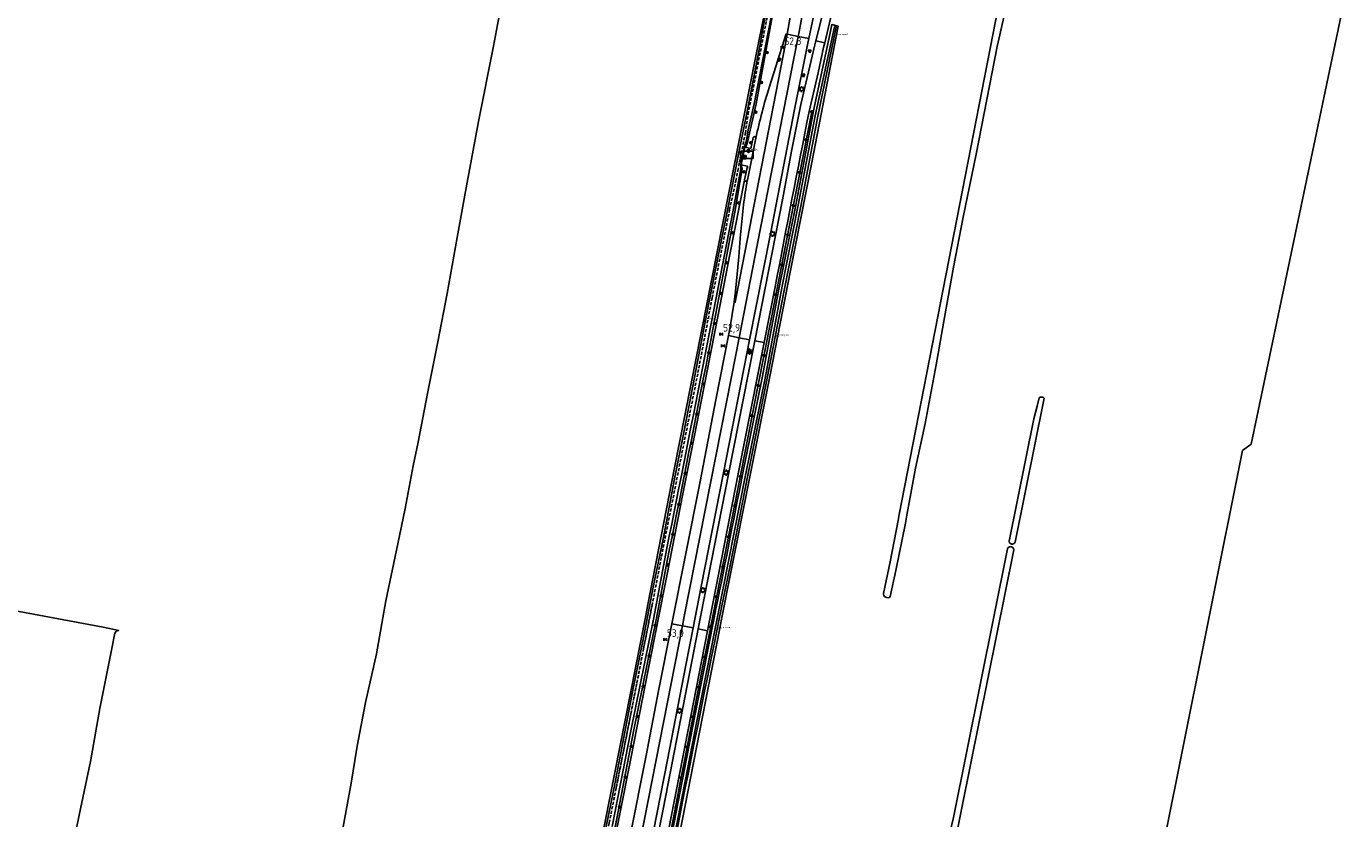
# Model space of a CAD drawing. Header units: metres. Extents: x 155581 to 157790, y 453982 to 460043.
# Tile 45 of 79: x 156623 to 157055, y 457215 to 457474. Entities that reach past the tile are written whole.
import ezdxf
from ezdxf.enums import TextEntityAlignment as Align

# ---------------------------------------------------------------- set-up
doc = ezdxf.new("R2010")
doc.units = ezdxf.units.M
doc.header["$LTSCALE"] = 4
doc.linetypes.add('STIPPELFIJN', pattern=[0.375, 0.25, -0.125])
doc.layers.get('0').update_dxf_attribs({"linetype": 'CONTINUOUS'})
for name, color, linetype in [('G_BTD', 3, 'CONTINUOUS'), ('G_OWG', 6, 'CONTINUOUS'), ('G_OWT', 6, 'CONTINUOUS'), ('G_WGD', 7, 'CONTINUOUS'), ('G_WTD', 5, 'CONTINUOUS'), ('LKWDUP', 5, 'CONTINUOUS'), ('PPALHM', 10, 'CONTINUOUS'), ('PVGO', 102, 'CONTINUOUS')]:
    doc.layers.add(name, color=color, linetype=linetype)
for name, color, linetype, true_color in [('PBAK', 7, 'CONTINUOUS', 0xbd2877), ('PBRD', 7, 'CONTINUOUS', 0xbd2877), ('PKST', 7, 'CONTINUOUS', 0xbd2877), ('PPAL', 7, 'CONTINUOUS', 0xbd2877), ('PSTM', 7, 'CONTINUOUS', 0xde7233)]:
    doc.layers.add(name, color=color, linetype=linetype, true_color=true_color)
doc.styles.add('ISO', font='ISO')
doc.styles.get("Standard").update_dxf_attribs({"font": 'ISO'})

# ---------------------------------------------------------------- blocks, each defined once
blk = doc.blocks.new('grensmarkering')
at = {"linetype": 'ByBlock', "lineweight": -2}
h = blk.add_hatch(color=0, dxfattribs=at)
h.dxf.hatch_style = 1
h.paths.add_polyline_path([(0.09, 0.55, 0.219912), (0.05, 0.61, -0.457379), (0.04, 0.66, 2.245674), (-0.04, 0.66, -0.457379), (-0.05, 0.61, 0.219912), (-0.09, 0.55), (-0.15, 0.04), (-0.18, 0.04), (-0.18, 0.01, 0.018367), (-0.1, 0, -0.954633), (0.1, 0, 0.018367), (0.18, 0.01), (0.18, 0.04), (0.15, 0.04)])
at = {"linetype": 'ByBlock', "lineweight": -2, "true_color": 0x681648}
h = blk.add_hatch(color=219, dxfattribs=at)
h.dxf.hatch_style = 1
h.paths.add_polyline_path([(0.1, 0, 1), (-0.1, 0, 1)])
at = {"linetype": 'ByBlock', "lineweight": -2}
h = blk.add_hatch(color=0, dxfattribs=at)
h.dxf.hatch_style = 1
h.paths.add_polyline_path([(0.18, -0.04, -0.022381), (0.08, -0.06, -0.528879), (-0.08, -0.06, -0.022381), (-0.18, -0.04), (-0.18, -0.13, 0.083333), (0.18, -0.13)])
at = {"color": 0, "linetype": 'ByBlock', "lineweight": -2}
blk.add_attdef('GRENSMARKERING', (0.5, 0.35), '', height=0.5, dxfattribs=at)
blk = doc.blocks.new('boom')
at = {"color": 0}
for radius in [0.315, 0.225, 0.135]:
    blk.add_circle((0, 0), radius, dxfattribs=at)
blk = doc.blocks.new('haltepaal')
at = {"linetype": 'ByBlock', "lineweight": -2}
h = blk.add_hatch(color=0, dxfattribs=at)
h.dxf.hatch_style = 1
h.paths.add_polyline_path([(0.15, 0.45), (0.45, 0.45), (0.45, 0.8), (-0.15, 0.8), (-0.15, -0.1), (0, -0.1, -0.414214), (-0.1, 0, -1), (0.1, 0, -0.414214), (0, -0.1), (0.15, -0.1)])
h.paths.add_polyline_path([(0.15, 0.5), (0.15, 0.75), (0.4, 0.75), (0.4, 0.5)], flags=16)
at = {"linetype": 'ByBlock', "lineweight": -2, "true_color": 0x681648}
h = blk.add_hatch(color=219, dxfattribs=at)
h.dxf.hatch_style = 1
h.paths.add_polyline_path([(0.1, 0, 1), (-0.1, 0, 1)])
at = {"color": 0, "linetype": 'ByBlock', "lineweight": -2}
blk.add_attdef('HALTEPAAL', (0.5, 0.35), '', height=0.5, dxfattribs=at)
blk = doc.blocks.new('schk.dwg')
for p, q in [((0.86, 0.56), (-0.86, 0.56)), ((-0.86, 0.56), (-0.86, -0.56)), ((0.86, -0.56), (0.86, 0.56)), ((-0.86, -0.56), (0.86, -0.56))]:
    blk.add_line(p, q)
at = {"linetype": 'Continuous'}
for p, q in [((-0.86, 0.56), (0.86, -0.56)), ((-0.86, -0.56), (0.86, 0.56))]:
    blk.add_line(p, q, dxfattribs=at)
blk = doc.blocks.new('abri')
at = {"color": 0}
for p, q in [((-2.1, 1.2), (2.1, 1.2)), ((-2.1, -1.2), (-2.1, 1.2)), ((2.1, 1.2), (2.1, -1.2)), ((2.1, -1.2), (-2.1, -1.2))]:
    blk.add_line(p, q, dxfattribs=at)
at = {"color": 0, "linetype": 'Continuous', "style": 'ISO', "flags": 2}
blk.add_attdef('ABRI', text='', height=0.8, dxfattribs=at).set_placement((0, 0), align=Align.MIDDLE_CENTER)
blk = doc.blocks.new('strooikist')
at = {"color": 0}
blk.add_circle((0, 0), 0.45, dxfattribs=at)
at = {"color": 0, "style": 'ISO'}
blk.add_attdef('STROOIKIST', (0.7, 0), '', height=0.9, dxfattribs=at)
blk = doc.blocks.new('verkeersbord')
at = {"color": 0}
for p, q in [((0.5, 0.32), (-0.5, 0.32)), ((-0.5, 0.32), (0, -0.6)), ((0, -0.6), (0.5, 0.32))]:
    blk.add_line(p, q, dxfattribs=at)
blk = doc.blocks.new('lichtmast')
at = {"color": 0}
for p, q in [((-0.6, 0), (-1, 0)), ((-0.71, 0.71), (-0.42, 0.42)), ((0, 0.6), (0, 1)), ((0.42, 0.42), (0.71, 0.71)), ((0.6, 0), (1, 0)), ((-0.42, -0.42), (-0.71, -0.71)), ((0, -0.6), (0, -1)), ((0.42, -0.42), (0.71, -0.71))]:
    blk.add_line(p, q, dxfattribs=at)
blk.add_circle((0, 0), 0.6, dxfattribs=at)
blk = doc.blocks.new('kilometerpaal')
at = {"color": 0}
for p, q in [((-0.44, 0.44), (0.44, -0.44)), ((-0.44, -0.44), (-0.44, 0.44)), ((0.44, 0.44), (-0.44, -0.44)), ((0.44, -0.44), (0.44, 0.44))]:
    blk.add_line(p, q, dxfattribs=at)
at = {"color": 0, "style": 'ISO'}
blk.add_attdef('KILOMETERPAAL', (0.59, 0.87), '', height=2.5, dxfattribs=at)
blk = doc.blocks.new('verkeersbord-pl')
at = {"linetype": 'Continuous'}
blk.add_circle((0, 0), 0.03, dxfattribs=at)

msp = doc.modelspace()

# ---------------------------------------------------------------- linework, layer by layer
at = {"layer": 'G_BTD', "linetype": 'Continuous', "transparency": 33554687}
for points in [[(156973.067, 457095.562), (157000, 457229.448), (157021.266, 457335.163), (157024.054, 457337.279), (157054.9, 457484.293), (157054.999, 457484.763), (157039.403, 457488.079), (157035.12, 457488.99), (157035.144, 457489.12), (157037.096, 457500), (157043.077, 457533.331), (157045.582, 457547.941), (157034.455, 457549.655), (157028.596, 457550.755), (157004.001, 457555.737), (157000, 457556.548), (156998.383, 457556.875), (156997.131, 457557.129), (156974.523, 457561.709), (156974.041, 457561.806), (156972.151, 457562.189), (156969.668, 457562.692), (156967.768, 457563.077), (156967.047, 457563.223)], [(156783.25, 457506.442), (156782.276, 457500.794), (156779.809, 457488.855), (156775.854, 457467.762), (156771, 457443.084), (156766.971, 457421.343), (156764.027, 457404.981), (156760.709, 457386.635), (156757.647, 457370.882), (156754.248, 457353.908), (156751.187, 457337.888), (156749.618, 457330.221), (156746.968, 457316.185), (156744.538, 457304.589), (156740.65, 457285.936), (156737.519, 457268.582), (156733.924, 457252.636), (156731.238, 457238.294), (156729.267, 457226.128), (156726.695, 457211.864)], [(156905.838, 457298.723), (156908.395, 457312.264), (156908.785, 457314.264), (156943.103, 457490.036)], [(156943.924, 457481.065), (156940.9, 457467.687), (156937.436, 457450.29), (156933.937, 457432.307), (156929.74, 457411.744), (156926.585, 457395.275), (156923.631, 457378.83), (156920.914, 457363.295), (156917.241, 457344.016), (156914.119, 457329.392), (156911.291, 457313.971), (156910.814, 457311.37), (156907.696, 457295.863), (156905.845, 457287.372), (156905.551, 457287.037), (156905.139, 457286.918), (156904.665, 457286.977), (156903.92, 457287.364), (156903.703, 457287.697), (156903.642, 457288.07), (156903.657, 457288.294), (156905.838, 457298.723)], [(156953.963, 457349.788), (156954.581, 457352.461), (156954.973, 457352.737), (156955.385, 457352.739), (156955.621, 457352.74), (156955.916, 457352.66), (156956.014, 457352.584), (156956.275, 457352.344), (156946.8, 457305.208), (156946.69, 457304.999), (156946.536, 457304.82), (156946.345, 457304.68), (156946.128, 457304.587), (156945.896, 457304.544), (156945.66, 457304.555), (156945.432, 457304.618), (156945.224, 457304.731), (156945.047, 457304.887), (156944.91, 457305.08), (156944.819, 457305.298), (156944.779, 457305.531), (156952.834, 457345.626), (156953.963, 457349.788)], [(156921.205, 457192.473), (156926.564, 457214.858), (156944.267, 457302.98), (156944.359, 457303.187), (156944.494, 457303.369), (156944.665, 457303.517), (156944.864, 457303.624), (156945.083, 457303.686), (156945.309, 457303.698), (156945.532, 457303.661), (156945.742, 457303.576), (156945.928, 457303.447), (156946.082, 457303.281), (156946.196, 457303.085), (156946.265, 457302.869), (156946.285, 457302.643), (156900.835, 457076.535)], [(156711.073, 457145.698), (156689.201, 457153.285), (156667.403, 457161.925), (156648.128, 457168.745), (156632.356, 457173.782), (156631.782, 457174.551), (156631.667, 457174.893), (156631.663, 457175.732), (156636.005, 457195.416), (156640.191, 457215.709), (156643.893, 457233.294), (156646.948, 457250.648), (156650.797, 457269.796), (156651.841, 457275.288), (156652.334, 457276.014), (156653.134, 457276.17), (156648.038, 457277.271), (156549.034, 457295.722)]]:
    msp.add_lwpolyline(points, dxfattribs=at)
at = {"layer": 'G_OWG', "linetype": 'Continuous', "transparency": 33554687}
for points in [[(156816.764, 457121.662), (156820.442, 457141.244), (156823.446, 457156.822), (156824.702, 457163.197), (156826.793, 457173.805), (156828.148, 457180.678), (156829.54, 457187.741), (156829.908, 457189.625), (156831.473, 457197.661), (156833.409, 457207.611), (156835.245, 457217.044), (156836.947, 457225.786), (156838.662, 457234.597), (156841.87, 457251.044), (156844.178, 457262.866), (156846.515, 457274.834), (156850.098, 457293.096), (156853.958, 457312.55), (156859.344, 457339.933), (156862.52, 457356.226), (156866.825, 457378.266), (156871.77, 457403.541), (156880.164, 457446.196), (156879.29, 457446.374)], [(156782.294, 457038.652), (156784.052, 457046.796), (156787.227, 457062.803), (156792.953, 457092.216), (156797.455, 457115.419), (156801.473, 457136.152), (156809.398, 457175.957), (156816.934, 457214.474), (156820.965, 457234.805), (156826.537, 457263.313), (156832.636, 457294.112), (156837.933, 457320.983), (156841.479, 457339.082), (156843.873, 457351.316), (156849.322, 457379.169), (156853.285, 457399.505), (156858.148, 457423.867)]]:
    msp.add_lwpolyline(points, dxfattribs=at)
at = {"layer": 'G_OWT', "linetype": 'Continuous', "transparency": 33554687}
for points in [[(156872.034, 457504.569), (156870.339, 457496.172), (156868.878, 457487.891), (156868.903, 457486.975), (156861.883, 457448.798), (156859.954, 457440.205), (156859.188, 457436.705), (156858.618, 457434.904), (156858.223, 457434.651)], [(156868.02, 457495.451), (156861.676, 457463.926)], [(156888.839, 457474.355), (156880.048, 457429.034), (156873.204, 457394.242), (156866.447, 457359.434), (156853.504, 457294.782), (156850.626, 457279.959), (156849.923, 457276.378), (156833.925, 457194.845), (156821.972, 457132.896), (156821.92, 457132.624)], [(156888.839, 457474.355), (156886.691, 457474.818), (156886.157, 457472.086), (156880.811, 457447.048), (156874.868, 457415.641), (156869.501, 457388.621), (156863.862, 457359.079), (156857.444, 457327.386)], [(156861.676, 457463.926), (156852.832, 457419.12), (156847.369, 457391.445), (156844.011, 457374.31), (156835.213, 457329.495), (156826.439, 457284.675), (156825.737, 457281.109), (156795.595, 457127.811)], [(156857.014, 457428.892), (156857.29, 457427.526), (156856.626, 457423.071), (156854.928, 457413.381), (156845.388, 457362.593)], [(156795.422, 457126.929), (156796.66, 457126.578), (156798.518, 457126.151), (156804.551, 457156.204), (156810.49, 457186.17), (156815.717, 457211.76), (156821.765, 457243.119), (156829.291, 457280.25), (156832.791, 457298.991)], [(156817.232, 457121.798), (156822.817, 457152.133), (156829, 457181.8), (156835.764, 457216.693), (156842.442, 457251.603), (156848.18, 457280.363)]]:
    msp.add_lwpolyline(points, dxfattribs=at)
for points in [[(156845.388, 457362.593, -0.001461), (156832.791, 457298.991)], [(156857.444, 457327.386, -0.0019191), (156848.18, 457280.363)]]:
    msp.add_lwpolyline(points, format="xyb", dxfattribs=at)
at = {"layer": 'G_WGD', "linetype": 'Continuous', "transparency": 33554687}
for points in [[(156875.736, 457470.961), (156876.031, 457472.457), (156880.062, 457494.809), (156882.164, 457505.071), (156883, 457510.693)], [(156881.419, 457469.507), (156882.895, 457475.086), (156887.033, 457492.536), (156889.528, 457503.098)], [(156885.608, 457501.154), (156883.39, 457490.453), (156880.377, 457475.892), (156879.181, 457470.233)], [(156872.116, 457471.727), (156873.047, 457477.228)], [(156884.368, 457468.803), (156887.05, 457480.045)], [(156854.766, 457383.8), (156855.082, 457383.792), (156871.584, 457468.59), (156872.116, 457471.727)], [(156866.251, 457454.483), (156871.767, 457471.81)], [(156871.767, 457471.81), (156872.116, 457471.727)], [(156872.116, 457471.727), (156875.736, 457470.961)], [(156856.342, 457372.193), (156862.242, 457402.516), (156875.736, 457470.961)], [(156879.181, 457470.233), (156878.757, 457468.229), (156874.438, 457446.997), (156866.67, 457406.264), (156859.783, 457371.513)], [(156861.492, 457371.175), (156870.57, 457417.328), (156873.546, 457433.377), (156876.609, 457448.616), (156881.095, 457468.146), (156881.419, 457469.507)], [(156875.736, 457470.961), (156879.181, 457470.233)], [(156879.29, 457446.374), (156879.57, 457447.787), (156882.218, 457459.043), (156884.021, 457467.351), (156884.368, 457468.803)], [(156884.368, 457468.803), (156881.419, 457469.507)], [(156858.223, 457434.651), (156860.214, 457434.246), (156860.942, 457437.803)], [(156861.835, 457437.607), (156859.039, 457423.833), (156859.036, 457423.813), (156859.032, 457423.792)], [(156857.014, 457428.892), (156858.223, 457434.651)], [(156858.157, 457423.985), (156859.082, 457428.443), (156857.014, 457428.892)], [(156855.135, 457387.486), (156856.22, 457398.65), (156856.68, 457404.781), (156857.766, 457415.77)], [(156854.766, 457383.8), (156855.135, 457387.486)], [(156864.563, 457370.569), (156868.167, 457388.82)], [(156852.881, 457372.876), (156853.44, 457375.732), (156854.766, 457383.8)], [(156834.311, 457278.413), (156838.77, 457300.92), (156843.532, 457325.1), (156848.746, 457351.765), (156852.881, 457372.876)], [(156856.342, 457372.193), (156852.881, 457372.876)], [(156837.794, 457277.732), (156838.395, 457280.796), (156853.842, 457359.343), (156856.342, 457372.193)], [(156841.262, 457277.053), (156843.912, 457290.602), (156851.272, 457327.882), (156858.89, 457367.008), (156859.783, 457371.513)], [(156842.945, 457276.723), (156843.83, 457281.225), (156852.953, 457328.032), (156859.328, 457360.174), (156861.492, 457371.175)], [(156846.002, 457276.125), (156846.881, 457280.62), (156856.062, 457327.523), (156864.563, 457370.569)], [(156859.783, 457371.513), (156856.342, 457372.193)], [(156864.563, 457370.569), (156861.492, 457371.175)], [(156815.125, 457180.761), (156820.617, 457208.882), (156825.848, 457235.265), (156829.966, 457256.449), (156834.309, 457278.405), (156834.311, 457278.413)], [(156818.634, 457180.066), (156819.138, 457182.636), (156837.794, 457277.732)], [(156837.794, 457277.732), (156834.311, 457278.413)], [(156841.262, 457277.053), (156837.794, 457277.732)], [(156841.262, 457277.053), (156838.873, 457264.842), (156832.843, 457233.768), (156822.586, 457181.481), (156822.169, 457179.366)], [(156842.945, 457276.723), (156837.219, 457247.473), (156831.528, 457218.215), (156827.66, 457198.629), (156823.801, 457179.042)], [(156846.002, 457276.125), (156827.724, 457182.708), (156826.877, 457178.433)], [(156842.945, 457276.723), (156846.002, 457276.125)]]:
    msp.add_lwpolyline(points, dxfattribs=at)
for points in [[(156861.835, 457437.607, -0.0228581), (156866.251, 457454.483)], [(156868.167, 457388.82, -0.0024416), (156879.29, 457446.374)], [(156860.942, 457437.803, -0.9519505), (156861.835, 457437.607)], [(156857.766, 457415.77, -0.0099606), (156859.032, 457423.792)], [(156858.148, 457423.867, -0.0758326), (156858.157, 457423.985)], [(156858.148, 457423.867, 0.8695958), (156859.032, 457423.792)]]:
    msp.add_lwpolyline(points, format="xyb", dxfattribs=at)
at = {"layer": 'G_WTD', "linetype": 'Continuous', "transparency": 33554687}
for points in [[(156812.062, 457208.228), (156815.161, 457223.597), (156818.249, 457239.454), (156821.457, 457256.055), (156824.867, 457273.241), (156828.179, 457290.408), (156831.522, 457306.695), (156835.083, 457325.328), (156838.225, 457341.107), (156841.805, 457359.739), (156845.238, 457377.336), (156848.854, 457395.616), (156852.576, 457414.029), (156856.19, 457432.327), (156859.162, 457447.379), (156863.091, 457467.769), (156865.773, 457482.457), (156868.96, 457496.869), (156870.058, 457504.248), (156870.291, 457508.399), (156869.603, 457508.766)], [(156866.82, 457477.414), (156861.264, 457448.831), (156859.331, 457440.337), (156858.735, 457436.862), (156858.144, 457434.831), (156857.101, 457430.724), (156856.925, 457428.987), (156856.879, 457427.574), (156856.101, 457423.436), (156854.388, 457413.996), (156844.473, 457362.771)], [(156830.061, 457182.503), (156843.378, 457251.015), (156849.155, 457280.169), (156858.446, 457327.116), (156864.849, 457358.913), (156870.385, 457388.527), (156875.728, 457415.58), (156881.234, 457444.89), (156887.599, 457474.13), (156887.814, 457474.069), (156888.119, 457473.983), (156882.166, 457444.752), (156876.52, 457415.34), (156870.993, 457387.141), (156865.506, 457358.934), (156859.159, 457327.13), (156853.394, 457297.478), (156849.861, 457280.029)], [(156831.876, 457299.169), (156828.376, 457280.428), (156820.85, 457243.3), (156814.802, 457211.942)], [(156837.145, 457216.704), (156830.641, 457182.357)]]:
    msp.add_lwpolyline(points, dxfattribs=at)
for points in [[(156844.473, 457362.771, -0.001461), (156831.876, 457299.169)], [(156849.861, 457280.029, 0.0014848), (156837.145, 457216.704)]]:
    msp.add_lwpolyline(points, format="xyb", dxfattribs=at)
at = {"layer": 'LKWDUP', "linetype": 'STIPPELFIJN', "lineweight": -3, "transparency": 33554687}
for points in [[(156796.89, 457127.482), (156797.077, 457128.366), (156802.744, 457157.706), (156808.358, 457187.057), (156813.818, 457213.209), (156820.856, 457248.798), (156827.818, 457284.401), (156830.926, 457300.497), (156843.136, 457362.187), (156847.489, 457385.248), (156853.231, 457414.168), (156855.245, 457423.648), (156855.921, 457426.898), (156856.432, 457429.604), (156858.38, 457439.256), (156859.272, 457445.423), (156865.331, 457476.218), (156871.068, 457505.963), (156874.672, 457524.232)], [(156813.818, 457213.209), (156816.091, 457224.658), (156818.356, 457236.109), (156820.613, 457247.562), (156822.862, 457259.015), (156825.103, 457270.471), (156827.818, 457284.401), (156830.926, 457300.497), (156843.136, 457362.187), (156847.489, 457385.248), (156853.231, 457414.168), (156855.245, 457423.648), (156855.921, 457426.898), (156856.432, 457429.604), (156858.38, 457439.256), (156859.272, 457445.423), (156865.331, 457476.218), (156871.068, 457505.963), (156874.672, 457524.232)]]:
    msp.add_lwpolyline(points, dxfattribs=at)

# ---------------------------------------------------------------- block references
at = {"layer": 'PBAK', "transparency": 33554687}
msp.add_blockref('strooikist', (156859.435, 457433.399), dxfattribs=at).add_auto_attribs({'STROOIKIST': 'Bak'})
at = {"layer": 'PBRD', "transparency": 33554687}
for p in [(156869.489, 457463.371), (156879.461, 457466.139), (156877.408, 457458.225), (156859.733, 457367.593)]:
    msp.add_blockref('verkeersbord', p, dxfattribs=at)
at = {"layer": 'PKST', "transparency": 33554687}
msp.add_blockref('schk.dwg', (156857.842, 457431.329), dxfattribs=at)
at = {"layer": 'PPAL', "transparency": 33554687}
for name, p, values in [('grensmarkering', (156888.126, 457471.091), {'GRENSMARKERING': 'grenspaal'}), ('haltepaal', (156859.007, 457427.29), {'HALTEPAAL': 'H'}), ('grensmarkering', (156844.908, 457377.815), {'GRENSMARKERING': 'grenspaal'}), ('grensmarkering', (156868.715, 457372.471), {'GRENSMARKERING': 'grenspaal'}), ('grensmarkering', (156849.765, 457276.659), {'GRENSMARKERING': 'grenspaal'})]:
    msp.add_blockref(name, p, dxfattribs=at).add_auto_attribs(values)
for name, p in [('verkeersbord-pl', (156869.489, 457463.371)), ('lichtmast', (156876.83, 457453.66)), ('verkeersbord-pl', (156877.408, 457458.225)), ('lichtmast', (156867.287, 457406.207)), ('lichtmast', (156859.733, 457367.593)), ('lichtmast', (156852.083, 457327.943)), ('lichtmast', (156844.487, 457289.41)), ('lichtmast', (156836.798, 457249.901))]:
    msp.add_blockref(name, p, dxfattribs=at)
at = {"layer": 'PPALHM', "transparency": 33554687}
for p, values in [((156870.55, 457467.273), {'KILOMETERPAAL': '52,8'}), ((156850.505, 457373.345), {'KILOMETERPAAL': '52,9'}), ((156832.09, 457273.239), {'KILOMETERPAAL': '53,0'})]:
    msp.add_blockref('kilometerpaal', p, dxfattribs=at).add_auto_attribs(values)
msp.add_blockref('kilometerpaal', (156851.065, 457369.502), dxfattribs=at)
at = {"layer": 'PSTM', "transparency": 33554687}
msp.add_blockref('abri', (156858.878, 457432.128), dxfattribs=at)
at = {"layer": 'PVGO', "transparency": 33554687}
for p in [(156865.548, 457465.628), (156863.693, 457455.874), (156861.831, 457446.147), (156880.164, 457446.196), (156878.267, 457437.059), (156860.12, 457436.12), (156857.9, 457426.55), (156876.172, 457426.374), (156856.171, 457416.35), (156874.112, 457415.492), (156854.208, 457406.543), (156872.24, 457405.944), (156852.173, 457396.778), (156870.354, 457395.991), (156850.409, 457386.701), (156868.389, 457386.275), (156848.252, 457376.854), (156846.376, 457367.22), (156864.496, 457366.361), (156844.503, 457357.069), (156862.618, 457356.526), (156842.471, 457347.141), (156860.54, 457346.538), (156840.868, 457337.566), (156838.698, 457327.651), (156856.766, 457326.706), (156836.618, 457317.537), (156854.937, 457317.061), (156834.61, 457307.677), (156852.851, 457306.954), (156832.828, 457297.68), (156851.014, 457297.043), (156830.776, 457287.607), (156848.94, 457287.257), (156828.804, 457277.804), (156847.006, 457277.376), (156826.866, 457267.87), (156845.086, 457267.443), (156824.894, 457257.83), (156843.135, 457257.486), (156822.966, 457247.99), (156841.237, 457247.826), (156820.994, 457238.135), (156839.311, 457237.934), (156819.044, 457228.149), (156837.324, 457227.883), (156817.141, 457218.38), (156835.698, 457218.32)]:
    msp.add_blockref('boom', p, dxfattribs=at)

doc.saveas('drawing.dxf')
